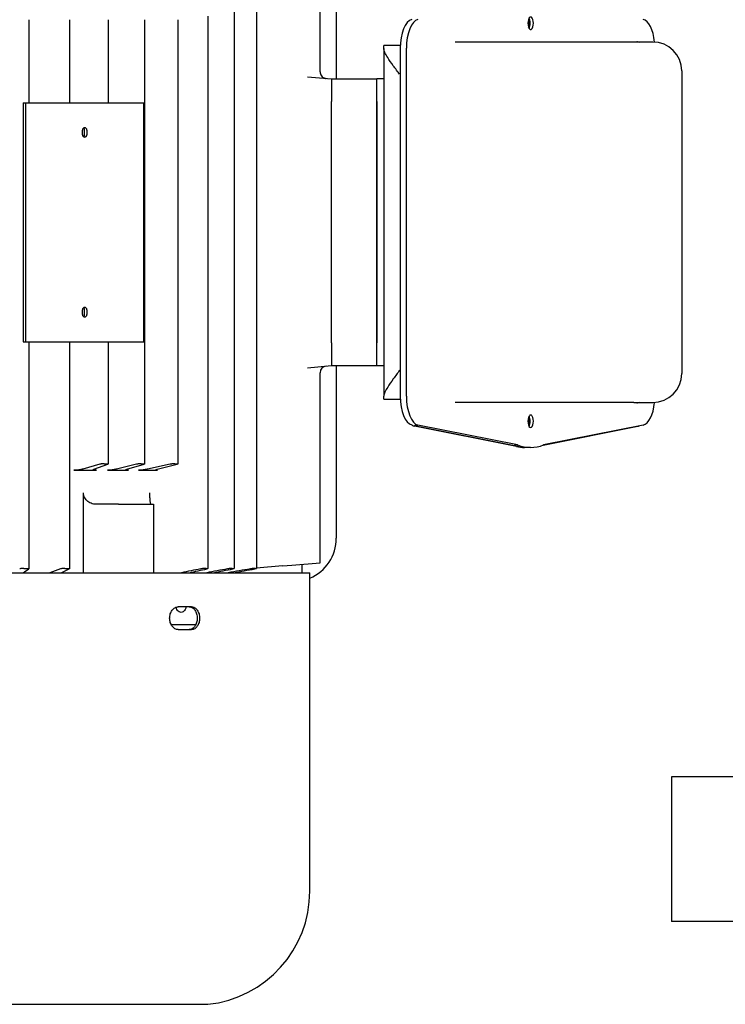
# Model space of a CAD drawing. Header units: inches. Extents: x 12 to 564, y 10 to 374.
# Tile 85 of 158: x 178 to 191, y 263 to 280. Entities that reach past the tile are written whole.
import ezdxf

# ---------------------------------------------------------------- set-up
doc = ezdxf.new("R2010")
doc.units = ezdxf.units.IN
doc.header["$LTSCALE"] = 16
doc.header["$MEASUREMENT"] = 0
doc.layers.add('Visible (ANSI)', color=7, linetype='Continuous', lineweight=30)

msp = doc.modelspace()

# ---------------------------------------------------------------- linework, layer by layer
at = {"layer": 'Visible (ANSI)'}
for p, q in [((182.508, 282.512), (182.508, 270.53)), ((183.608, 279.127), (183.608, 282.413)), ((182.124, 281.261), (182.124, 270.529)), ((183.89, 280.678), (183.89, 279.001)), ((178.57, 280.027), (178.57, 278.588)), ((179.274, 280.027), (179.274, 278.588)), ((179.944, 280.027), (179.944, 278.588)), ((180.572, 280.027), (180.572, 272.338)), ((181.15, 280.027), (181.15, 272.339)), ((181.669, 280.089), (181.669, 270.528)), ((184.71, 279.529), (184.71, 279.582)), ((184.998, 279.582), (184.71, 279.582)), ((184.71, 279.529), (184.71, 273.513)), ((184.997, 279.532), (184.997, 273.51)), ((185.103, 273.51), (185.103, 279.532)), ((189.037, 279.641), (185.945, 279.641)), ((189.366, 279.641), (189.037, 279.641)), ((183.39, 279.037), (183.805, 279.001)), ((183.805, 279.001), (184.592, 279.001)), ((183.805, 279.001), (183.805, 278.609)), ((184.71, 279.001), (184.592, 279.001)), ((184.592, 278.609), (184.592, 279.001)), ((189.866, 279.141), (189.866, 273.901)), ((178.47, 278.588), (178.512, 278.588)), ((178.47, 278.588), (178.47, 274.454)), ((178.512, 278.588), (180.561, 278.588)), ((178.512, 278.588), (178.512, 274.454)), ((180.561, 274.454), (180.561, 278.588)), ((183.805, 274.433), (183.805, 278.609)), ((184.592, 278.609), (184.592, 274.433)), ((184.592, 274.434), (184.592, 278.607)), ((179.497, 278.037), (179.497, 278.115)), ((179.535, 278.037), (179.535, 278.115)), ((179.574, 278.115), (179.574, 278.037)), ((179.497, 274.926), (179.497, 275.005)), ((179.535, 274.926), (179.535, 275.005)), ((179.574, 275.005), (179.574, 274.926)), ((178.47, 274.454), (178.512, 274.454)), ((178.512, 274.454), (180.561, 274.454)), ((178.57, 274.454), (178.57, 270.524)), ((179.274, 274.454), (179.274, 270.525)), ((179.944, 274.454), (179.944, 272.337)), ((183.805, 274.433), (183.805, 274.041)), ((184.592, 274.041), (184.592, 274.433)), ((183.39, 274.004), (183.805, 274.041)), ((183.608, 270.629), (183.608, 273.915)), ((183.805, 274.041), (184.592, 274.041)), ((183.89, 274.041), (183.89, 271.053)), ((184.592, 274.041), (184.71, 274.041)), ((184.71, 273.46), (184.71, 273.513)), ((184.71, 273.46), (184.998, 273.46)), ((189.037, 273.401), (185.945, 273.401)), ((189.037, 273.401), (189.366, 273.401)), ((187.009, 272.64), (185.242, 272.992)), ((185.295, 272.992), (187.062, 272.64)), ((187.027, 272.668), (185.303, 273.012)), ((187.468, 272.665), (189.11, 272.992)), ((189.201, 273.012), (187.477, 272.668)), ((187.027, 272.668), (186.974, 272.668)), ((187.252, 272.623), (187.146, 272.623)), ((179.347, 272.23), (179.74, 272.23)), ((179.796, 272.333), (179.501, 272.247)), ((179.696, 272.247), (179.938, 272.333)), ((179.928, 272.23), (180.293, 272.23)), ((180.43, 272.333), (180.085, 272.247)), ((180.266, 272.247), (180.563, 272.333)), ((180.465, 272.23), (180.785, 272.23)), ((181.016, 272.333), (180.624, 272.247)), ((180.785, 272.23), (180.798, 272.23)), ((180.79, 272.247), (181.136, 272.333)), ((179.514, 270.455), (179.514, 271.836)), ((180.12, 271.639), (179.737, 271.639)), ((180.12, 271.639), (180.729, 271.639)), ((180.729, 271.639), (180.729, 270.455)), ((182.956, 270.572), (182.508, 270.533)), ((182.956, 270.572), (183.122, 270.586)), ((183.122, 270.586), (183.608, 270.629)), ((183.293, 270.601), (183.293, 270.455)), ((169.848, 270.455), (183.431, 270.455)), ((183.431, 264.943), (183.431, 270.455)), ((181.385, 269.865), (181.155, 269.865)), ((181.458, 269.552), (181.034, 269.552)), ((181.155, 269.471), (181.385, 269.471)), ((189.688, 266.92), (189.688, 264.42)), ((191.438, 266.92), (189.688, 266.92)), ((191.438, 264.42), (189.688, 264.42)), ((171.623, 262.985), (181.657, 262.985))]:
    msp.add_line(p, q, dxfattribs=at)
for centre, radius, start, end in [((189.366, 279.141), 0.5, 0, 90), ((183.726, 273.915), 0.118, 95, 180), ((189.366, 273.901), 0.5, 270, 0), ((183.14, 271.053), 0.75, 292.8582, 0), ((181.462, 264.943), 1.969, 276.021, 0), ((181.657, 263.103), 0.118, 270, 276.021)]:
    msp.add_arc(centre, radius, start, end, dxfattribs=at)
for centre, major_axis, ratio, start_param, end_param in [((185.216, 279.532), (0, 0.5), 0.438371, 0.099598, 1.570796), ((185.322, 279.532), (0, 0.5), 0.438371, 0.087266, 1.570796), ((187.252, 279.966), (0, 0.108), 0.438371, 3.754147, 8.812223), ((187.199, 279.966), (0, -0.0827), 0.438371, 0.510016, 2.631576), ((187.199, 279.966), (0, 0.108), 0.438371, 3.734982, 5.689796), ((189.182, 279.532), (0, 0.5), 0.438371, 4.931232, 6.195919), ((179.536, 278.115), (0, 0.0433), 0.89813, 4.71239, 7.85398), ((179.496, 278.115), (0, 0.0433), 0.898794, 4.712389, 5.748958), ((179.536, 278.037), (0, -0.0433), 0.89813, 4.71239, 7.85398), ((179.496, 278.037), (0, 0.0433), 0.898794, 3.67582, 4.712389), ((179.536, 275.005), (0, 0.0433), 0.89813, 4.71239, 7.85398), ((179.536, 274.926), (0, -0.0433), 0.89813, 4.71239, 7.85398), ((179.496, 275.005), (0, 0.0433), 0.898794, 4.712389, 5.748958), ((179.496, 274.926), (0, 0.0433), 0.898794, 3.67582, 4.712389), ((185.216, 273.51), (0, -0.5), 0.438371, 4.712389, 6.183587), ((185.322, 273.51), (0, -0.5), 0.438371, 4.712389, 6.195919), ((189.182, 273.51), (0, -0.5), 0.438371, 0.087266, 1.351953), ((187.252, 273.076), (0, -0.108), 0.438371, 3.754147, 8.812223), ((187.199, 273.076), (0, -0.0827), 0.438371, 0.510016, 2.631576), ((187.199, 273.076), (0, 0.108), 0.438371, 3.734982, 5.689796), ((185.263, 273.549), (0, -0.559), 0.438371, 5.999354, 6.195919), ((185.316, 273.549), (0, -0.559), 0.438371, 5.999354, 6.195919), ((189.089, 273.549), (0, -0.559), 0.438371, 0.087266, 0.163911), ((187.146, 275.576), (0, -2.953), 0.438371, 6.177359, 6.283185), ((187.252, 275.576), (0, -2.953), 0.438371, 6.108652, 6.457718), ((180.463, 293.704), (26.036, 1.498), 0.818447, 4.642734, 4.643512), ((179.498, 293.531), (25.767, -1.087), 0.821264, 4.762383, 4.763164), ((181.071, 294.205), (24.424, 2.457), 0.88946, 4.600324, 4.601093), ((180.181, 292.464), (23.293, -1.28), 0.862113, 4.774663, 4.775464), ((181.619, 294.731), (19.083, 12.466), 0.97452, 4.122401, 4.12316), ((180.769, 294.194), (-19.609, 10.411), 0.979785, 2.066088, 2.066857), ((180.879, 272.248), (-0.116, -0.013), 0.113497, 0.635804, 0.783168), ((178.994, 290.126), (27.491, 0.761), 0.712256, 4.674121, 4.674932), ((177.973, 291.933), (28.627, -0.964), 0.746867, 4.756113, 4.756889), ((179.714, 291.294), (27.182, 0.976), 0.763044, 4.665908, 4.666696), ((178.706, 291.933), (27.455, -1.082), 0.778529, 4.761648, 4.762424), ((181.975, 290.126), (4.489, 19.117), 0.957955, 3.363424, 3.364236), ((181.27, 292.438), (-2.012, 21.833), 0.895993, 3.057896, 3.058663), ((182.408, 291.294), (0.941, 20.75), 0.806375, 3.178707, 3.179495), ((181.797, 291.45), (-0.865, 20.908), 0.789558, 3.107603, 3.108388), ((182.747, 291.451), (0.494, 20.917), 0.666053, 3.157857, 3.158642), ((182.242, 291.294), (-0.465, 20.761), 0.653638, 3.125602, 3.12639)]:
    msp.add_ellipse(centre, major_axis=major_axis, ratio=ratio, start_param=start_param, end_param=end_param, dxfattribs=at)
for points, knots in [([(187.225, 279.877), (187.229, 279.871), (187.233, 279.866), (187.24, 279.861), (187.242, 279.86), (187.246, 279.858), (187.249, 279.857), (187.255, 279.857), (187.257, 279.858), (187.262, 279.86), (187.264, 279.861), (187.271, 279.866), (187.275, 279.871), (187.279, 279.877)], [-0.3373428, -0.3373428, -0.3373428, -0.3373428, -0.2507263, -0.2507263, -0.2164646, -0.2164646, -0.1686704, -0.1686704, -0.1208946, -0.1208946, -0.0866249, -0.0866249, 0, 0, 0, 0]), ([(184.986, 279.082), (184.951, 279.129), (184.912, 279.181), (184.84, 279.282), (184.806, 279.331), (184.761, 279.403), (184.743, 279.433), (184.718, 279.487), (184.71, 279.511), (184.71, 279.529)], [0, 0, 0, 0, 0.451192, 0.451192, 0.902384, 0.902384, 1.209032, 1.209032, 1.515681, 1.515681, 1.515681, 1.515681]), ([(189.091, 279.651), (189.091, 279.651), (189.094, 279.649), (189.107, 279.644), (189.12, 279.641), (189.132, 279.641)], [1.8514691, 1.8514691, 1.8514691, 1.8514691, 2.0745573, 2.0745573, 2.3854895, 2.3854895, 2.3854895, 2.3854895]), ([(183.608, 279.127), (183.608, 279.114), (183.61, 279.101), (183.618, 279.077), (183.625, 279.065), (183.64, 279.045), (183.65, 279.036), (183.671, 279.022), (183.683, 279.016), (183.702, 279.011), (183.709, 279.01), (183.716, 279.009)], [0, 0, 0, 0, 0.097171, 0.097171, 0.1946995, 0.1946995, 0.2922152, 0.2922152, 0.3897313, 0.3897313, 0.4432528, 0.4432528, 0.4432528, 0.4432528]), ([(184.986, 273.96), (184.951, 273.912), (184.912, 273.861), (184.84, 273.76), (184.806, 273.711), (184.761, 273.639), (184.743, 273.609), (184.718, 273.555), (184.71, 273.531), (184.71, 273.513)], [0, 0, 0, 0, 0.451192, 0.451192, 0.902384, 0.902384, 1.209032, 1.209032, 1.515681, 1.515681, 1.515681, 1.515681]), ([(189.132, 273.401), (189.116, 273.401), (189.1, 273.395), (189.092, 273.391), (189.091, 273.391), (189.091, 273.391)], [0, 0, 0, 0, 0.4044964, 0.4044964, 0.5340613, 0.5340613, 0.5340613, 0.5340613]), ([(187.279, 273.165), (187.275, 273.171), (187.271, 273.176), (187.264, 273.181), (187.262, 273.182), (187.257, 273.184), (187.255, 273.184), (187.249, 273.184), (187.246, 273.184), (187.242, 273.182), (187.24, 273.181), (187.233, 273.176), (187.229, 273.171), (187.225, 273.165)], [-0.3373428, -0.3373428, -0.3373428, -0.3373428, -0.2506827, -0.2506827, -0.2163986, -0.2163986, -0.1686043, -0.1686043, -0.1208287, -0.1208287, -0.0865814, -0.0865814, 0, 0, 0, 0]), ([(179.874, 272.342), (179.868, 272.342), (179.861, 272.342), (179.846, 272.341), (179.838, 272.34), (179.824, 272.339), (179.818, 272.338), (179.809, 272.336), (179.806, 272.336), (179.8, 272.334), (179.798, 272.334), (179.796, 272.333)], [0.000001, 0.000001, 0.000001, 0.000001, 0.0546532, 0.0546532, 0.1141928, 0.1141928, 0.166219, 0.166219, 0.1985783, 0.1985783, 0.2282549, 0.2282549, 0.2282549, 0.2282549]), ([(179.914, 272.342), (179.918, 272.342), (179.922, 272.342), (179.928, 272.342), (179.931, 272.341), (179.937, 272.341), (179.941, 272.34), (179.944, 272.338), (179.945, 272.337), (179.943, 272.335), (179.941, 272.334), (179.938, 272.333)], [-0.2283348, -0.2283348, -0.2283348, -0.2283348, -0.1962214, -0.1962214, -0.164, -0.164, -0.1074555, -0.1074555, -0.0469398, -0.0469398, -0.000001, -0.000001, -0.000001, -0.000001]), ([(180.511, 272.342), (180.505, 272.342), (180.498, 272.342), (180.484, 272.341), (180.476, 272.34), (180.462, 272.339), (180.455, 272.338), (180.445, 272.336), (180.442, 272.336), (180.436, 272.334), (180.433, 272.334), (180.43, 272.333)], [0.000001, 0.000001, 0.000001, 0.000001, 0.0546532, 0.0546532, 0.1141928, 0.1141928, 0.166219, 0.166219, 0.1985783, 0.1985783, 0.2282549, 0.2282549, 0.2282549, 0.2282549]), ([(180.548, 272.342), (180.554, 272.342), (180.559, 272.342), (180.567, 272.341), (180.57, 272.34), (180.573, 272.339), (180.572, 272.338), (180.57, 272.336), (180.569, 272.335), (180.566, 272.334), (180.565, 272.334), (180.563, 272.333)], [-0.2283813, -0.2283813, -0.2283813, -0.2283813, -0.1707024, -0.1707024, -0.1140783, -0.1140783, -0.0564276, -0.0564276, -0.0268672, -0.0268672, -0.000001, -0.000001, -0.000001, -0.000001]), ([(181.097, 272.342), (181.091, 272.342), (181.084, 272.342), (181.077, 272.341), (181.07, 272.341), (181.063, 272.34), (181.056, 272.339), (181.049, 272.339), (181.042, 272.338), (181.036, 272.337), (181.032, 272.336), (181.028, 272.336), (181.025, 272.335), (181.022, 272.334), (181.019, 272.334), (181.016, 272.333)], [0.000002, 0.000002, 0.000002, 0.000002, 0.0587525, 0.0587525, 0.0587525, 0.1141928, 0.1141928, 0.1141928, 0.1660995, 0.1660995, 0.1660995, 0.1986942, 0.1986942, 0.1986942, 0.228256, 0.228256, 0.228256, 0.228256]), ([(181.131, 272.342), (181.136, 272.342), (181.141, 272.342), (181.147, 272.341), (181.149, 272.34), (181.15, 272.339), (181.149, 272.338), (181.146, 272.336), (181.144, 272.335), (181.14, 272.334), (181.138, 272.334), (181.136, 272.333)], [-0.2283852, -0.2283852, -0.2283852, -0.2283852, -0.1704053, -0.1704053, -0.1140749, -0.1140749, -0.0559517, -0.0559517, -0.026522, -0.026522, -0.000001, -0.000001, -0.000001, -0.000001]), ([(179.501, 272.247), (179.497, 272.246), (179.492, 272.244), (179.481, 272.242), (179.475, 272.241), (179.457, 272.238), (179.445, 272.236), (179.417, 272.233), (179.402, 272.232), (179.373, 272.23), (179.359, 272.23), (179.347, 272.23)], [-0.4467189, -0.4467189, -0.4467189, -0.4467189, -0.3883098, -0.3883098, -0.3238399, -0.3238399, -0.2236401, -0.2236401, -0.1045504, -0.1045504, -0.000001, -0.000001, -0.000001, -0.000001]), ([(179.74, 272.23), (179.727, 272.23), (179.716, 272.23), (179.699, 272.232), (179.692, 272.233), (179.684, 272.236), (179.683, 272.238), (179.685, 272.241), (179.686, 272.242), (179.69, 272.245), (179.693, 272.246), (179.696, 272.247)], [-0.4469665, -0.4469665, -0.4469665, -0.4469665, -0.3349808, -0.3349808, -0.223378, -0.223378, -0.1092294, -0.1092294, -0.0517256, -0.0517256, -0.000001, -0.000001, -0.000001, -0.000001]), ([(180.085, 272.247), (180.08, 272.246), (180.075, 272.244), (180.063, 272.242), (180.056, 272.241), (180.037, 272.238), (180.024, 272.236), (179.996, 272.233), (179.98, 272.232), (179.952, 272.23), (179.939, 272.23), (179.928, 272.23)], [-0.4467189, -0.4467189, -0.4467189, -0.4467189, -0.3883098, -0.3883098, -0.3238399, -0.3238399, -0.2236401, -0.2236401, -0.1045504, -0.1045504, -0.000001, -0.000001, -0.000001, -0.000001]), ([(180.293, 272.23), (180.281, 272.23), (180.271, 272.23), (180.256, 272.232), (180.251, 272.233), (180.247, 272.236), (180.247, 272.238), (180.252, 272.241), (180.254, 272.242), (180.26, 272.245), (180.263, 272.246), (180.266, 272.247)], [-0.4469665, -0.4469665, -0.4469665, -0.4469665, -0.3349808, -0.3349808, -0.223378, -0.223378, -0.1092294, -0.1092294, -0.0517256, -0.0517256, -0.000001, -0.000001, -0.000001, -0.000001]), ([(180.624, 272.247), (180.619, 272.246), (180.613, 272.244), (180.607, 272.243), (180.6, 272.242), (180.592, 272.241), (180.584, 272.239), (180.572, 272.238), (180.559, 272.236), (180.546, 272.235), (180.532, 272.233), (180.518, 272.232), (180.504, 272.231), (180.49, 272.23), (180.477, 272.23), (180.465, 272.23)], [-0.4467195, -0.4467195, -0.4467195, -0.4467195, -0.3887277, -0.3887277, -0.3887277, -0.3239495, -0.3239495, -0.3239495, -0.2236359, -0.2236359, -0.2236359, -0.1147877, -0.1147877, -0.1147877, -0.000001, -0.000001, -0.000001, -0.000001]), ([(180.786, 272.23), (180.778, 272.23), (180.772, 272.231), (180.764, 272.233), (180.762, 272.234), (180.763, 272.237), (180.766, 272.239), (180.776, 272.243), (180.782, 272.245), (180.79, 272.247)], [-0.4031799, -0.4031799, -0.4031799, -0.4031799, -0.300717, -0.300717, -0.201571, -0.201571, -0.08777, -0.08777, -0.000001, -0.000001, -0.000001, -0.000001]), ([(179.737, 271.639), (179.723, 271.639), (179.707, 271.64), (179.675, 271.646), (179.66, 271.651), (179.634, 271.661), (179.62, 271.668), (179.595, 271.684), (179.584, 271.693), (179.565, 271.711), (179.556, 271.721), (179.54, 271.743), (179.534, 271.755), (179.524, 271.777), (179.521, 271.788), (179.516, 271.812), (179.514, 271.825), (179.514, 271.836)], [-2.485254, -2.485254, -2.485254, -2.485254, -2.3635864, -2.3635864, -2.2419187, -2.2419187, -2.1313758, -2.1313758, -2.020833, -2.020833, -1.9238966, -1.9238966, -1.8269603, -1.8269603, -1.7407566, -1.7407566, -1.6545529, -1.6545529, -1.6545529, -1.6545529]), ([(180.657, 271.836), (180.657, 271.824), (180.657, 271.811), (180.658, 271.786), (180.659, 271.773), (180.66, 271.751), (180.661, 271.738), (180.663, 271.715), (180.664, 271.705), (180.666, 271.688), (180.667, 271.679), (180.67, 271.665), (180.672, 271.659), (180.674, 271.65), (180.676, 271.646), (180.68, 271.64), (180.681, 271.639), (180.683, 271.639)], [-1.6546638, -1.6546638, -1.6546638, -1.6546638, -1.5636364, -1.5636364, -1.472609, -1.472609, -1.3692637, -1.3692637, -1.2659184, -1.2659184, -1.1602029, -1.1602029, -1.0544874, -1.0544874, -0.9391935, -0.9391935, -0.8238995, -0.8238995, -0.8238995, -0.8238995]), ([(178.483, 270.531), (178.476, 270.531), (178.468, 270.53), (178.452, 270.53), (178.445, 270.529), (178.432, 270.527), (178.425, 270.526), (178.417, 270.524), (178.413, 270.523), (178.411, 270.522)], [-0.6805391, -0.6805391, -0.6805391, -0.6805391, -0.6239184, -0.6239184, -0.566928, -0.566928, -0.5095257, -0.5095257, -0.4623268, -0.4623268, -0.4623268, -0.4623268]), ([(178.528, 270.531), (178.535, 270.531), (178.542, 270.53), (178.554, 270.53), (178.559, 270.529), (178.566, 270.527), (178.569, 270.526), (178.57, 270.524), (178.57, 270.523), (178.568, 270.522)], [0.6812787, 0.6812787, 0.6812787, 0.6812787, 0.7378993, 0.7378993, 0.7948898, 0.7948898, 0.8522921, 0.8522921, 0.899491, 0.899491, 0.899491, 0.899491]), ([(179.195, 270.531), (179.188, 270.531), (179.181, 270.53), (179.165, 270.53), (179.157, 270.529), (179.143, 270.527), (179.136, 270.526), (179.126, 270.524), (179.122, 270.523), (179.12, 270.522)], [-0.6805391, -0.6805391, -0.6805391, -0.6805391, -0.6239184, -0.6239184, -0.566928, -0.566928, -0.5095257, -0.5095257, -0.4623268, -0.4623268, -0.4623268, -0.4623268]), ([(179.238, 270.531), (179.245, 270.531), (179.252, 270.53), (179.263, 270.53), (179.267, 270.529), (179.272, 270.527), (179.274, 270.526), (179.274, 270.524), (179.272, 270.523), (179.27, 270.522)], [0.6812787, 0.6812787, 0.6812787, 0.6812787, 0.7378993, 0.7378993, 0.7948898, 0.7948898, 0.8522921, 0.8522921, 0.899491, 0.899491, 0.899491, 0.899491]), ([(181.625, 270.531), (181.62, 270.531), (181.613, 270.53), (181.599, 270.53), (181.591, 270.529), (181.577, 270.527), (181.569, 270.526), (181.555, 270.524), (181.549, 270.523), (181.544, 270.522)], [-0.6805391, -0.6805391, -0.6805391, -0.6805391, -0.6239184, -0.6239184, -0.566928, -0.566928, -0.5095257, -0.5095257, -0.4623268, -0.4623268, -0.4623268, -0.4623268]), ([(181.655, 270.531), (181.66, 270.531), (181.664, 270.53), (181.669, 270.53), (181.67, 270.529), (181.668, 270.527), (181.666, 270.526), (181.66, 270.524), (181.656, 270.523), (181.651, 270.522)], [0.6812787, 0.6812787, 0.6812787, 0.6812787, 0.7378993, 0.7378993, 0.7948898, 0.7948898, 0.8522921, 0.8522921, 0.899491, 0.899491, 0.899491, 0.899491]), ([(182.088, 270.531), (182.083, 270.531), (182.078, 270.53), (182.064, 270.53), (182.057, 270.529), (182.042, 270.527), (182.034, 270.526), (182.02, 270.524), (182.014, 270.523), (182.009, 270.522)], [-0.6805391, -0.6805391, -0.6805391, -0.6805391, -0.6239184, -0.6239184, -0.566928, -0.566928, -0.5095257, -0.5095257, -0.4623268, -0.4623268, -0.4623268, -0.4623268]), ([(182.114, 270.531), (182.118, 270.531), (182.121, 270.53), (182.124, 270.53), (182.124, 270.529), (182.121, 270.527), (182.118, 270.526), (182.11, 270.524), (182.106, 270.523), (182.101, 270.522)], [0.6812787, 0.6812787, 0.6812787, 0.6812787, 0.7378993, 0.7378993, 0.7948898, 0.7948898, 0.8522921, 0.8522921, 0.899491, 0.899491, 0.899491, 0.899491]), ([(182.48, 270.531), (182.476, 270.531), (182.471, 270.53), (182.459, 270.53), (182.452, 270.529), (182.437, 270.527), (182.429, 270.526), (182.415, 270.524), (182.409, 270.523), (182.403, 270.522)], [-0.6805391, -0.6805391, -0.6805391, -0.6805391, -0.6239184, -0.6239184, -0.566928, -0.566928, -0.5095257, -0.5095257, -0.4623268, -0.4623268, -0.4623268, -0.4623268]), ([(182.501, 270.531), (182.505, 270.531), (182.507, 270.53), (182.508, 270.53), (182.507, 270.529), (182.503, 270.527), (182.499, 270.526), (182.49, 270.524), (182.485, 270.523), (182.479, 270.522)], [0.6812787, 0.6812787, 0.6812787, 0.6812787, 0.7378993, 0.7378993, 0.7948898, 0.7948898, 0.8522921, 0.8522921, 0.899491, 0.899491, 0.899491, 0.899491]), ([(181.155, 269.471), (181.136, 269.471), (181.117, 269.476), (181.08, 269.496), (181.063, 269.511), (181.037, 269.546), (181.025, 269.568), (181.01, 269.617), (181.006, 269.643), (181.006, 269.668), (181.006, 269.692), (181.01, 269.719), (181.025, 269.767), (181.037, 269.789), (181.063, 269.824), (181.08, 269.84), (181.117, 269.86), (181.136, 269.865), (181.155, 269.865)], [-0.753628, -0.753628, -0.753628, -0.753628, -0.565201, -0.565201, -0.376774, -0.376774, -0.188387, -0.188387, 0, 0, 0, 0.188357, 0.188357, 0.376714, 0.376714, 0.565171, 0.565171, 0.753628, 0.753628, 0.753628, 0.753628]), ([(181.288, 269.865), (181.287, 269.857), (181.286, 269.849), (181.279, 269.827), (181.272, 269.814), (181.257, 269.793), (181.248, 269.784), (181.227, 269.772), (181.215, 269.769), (181.193, 269.769), (181.182, 269.772), (181.16, 269.784), (181.15, 269.793), (181.135, 269.814), (181.128, 269.827), (181.122, 269.847), (181.121, 269.853), (181.12, 269.859)], [1.863974, 1.863974, 1.863974, 1.863974, 1.9211449, 1.9211449, 2.0341534, 2.0341534, 2.147162, 2.147162, 2.2601705, 2.2601705, 2.373179, 2.373179, 2.4861875, 2.4861875, 2.5991961, 2.5991961, 2.642253, 2.642253, 2.642253, 2.642253]), ([(181.345, 269.865), (181.363, 269.865), (181.381, 269.86), (181.416, 269.84), (181.431, 269.824), (181.456, 269.789), (181.466, 269.767), (181.48, 269.719), (181.484, 269.692), (181.484, 269.643), (181.48, 269.617), (181.466, 269.568), (181.456, 269.546), (181.431, 269.511), (181.416, 269.496), (181.381, 269.476), (181.363, 269.471), (181.345, 269.471)], [0.753413, 0.753413, 0.753413, 0.753413, 0.941872, 0.941872, 1.130331, 1.130331, 1.318688, 1.318688, 1.507045, 1.507045, 1.695433, 1.695433, 1.88382, 1.88382, 2.072249, 2.072249, 2.260678, 2.260678, 2.260678, 2.260678]), ([(181.385, 269.865), (181.403, 269.865), (181.422, 269.86), (181.456, 269.84), (181.472, 269.824), (181.496, 269.789), (181.507, 269.767), (181.521, 269.719), (181.524, 269.692), (181.524, 269.643), (181.521, 269.617), (181.507, 269.568), (181.496, 269.546), (181.472, 269.511), (181.456, 269.496), (181.422, 269.476), (181.403, 269.471), (181.385, 269.471)], [-2.260668, -2.260668, -2.260668, -2.260668, -2.072211, -2.072211, -1.883754, -1.883754, -1.695397, -1.695397, -1.50704, -1.50704, -1.318653, -1.318653, -1.130267, -1.130267, -0.941839, -0.941839, -0.753412, -0.753412, -0.753412, -0.753412])]:
    msp.add_open_spline(points, degree=3, knots=knots, dxfattribs=at)
for points in [[(178.472, 270.455), (178.504, 270.477), (178.536, 270.5), (178.568, 270.522)], [(179.12, 270.522), (179.058, 270.5), (178.995, 270.477), (178.933, 270.455)], [(179.127, 270.455), (179.175, 270.477), (179.223, 270.5), (179.27, 270.522)], [(181.544, 270.522), (181.433, 270.5), (181.321, 270.477), (181.209, 270.455)], [(181.347, 270.455), (181.449, 270.477), (181.55, 270.5), (181.651, 270.522)], [(182.009, 270.522), (181.888, 270.5), (181.767, 270.477), (181.647, 270.455)], [(181.765, 270.455), (181.877, 270.477), (181.989, 270.5), (182.101, 270.522)], [(182.403, 270.522), (182.275, 270.5), (182.147, 270.477), (182.018, 270.455)], [(182.117, 270.455), (182.237, 270.477), (182.358, 270.5), (182.479, 270.522)]]:
    msp.add_open_spline(points, degree=3, dxfattribs=at)

doc.saveas('drawing.dxf')
